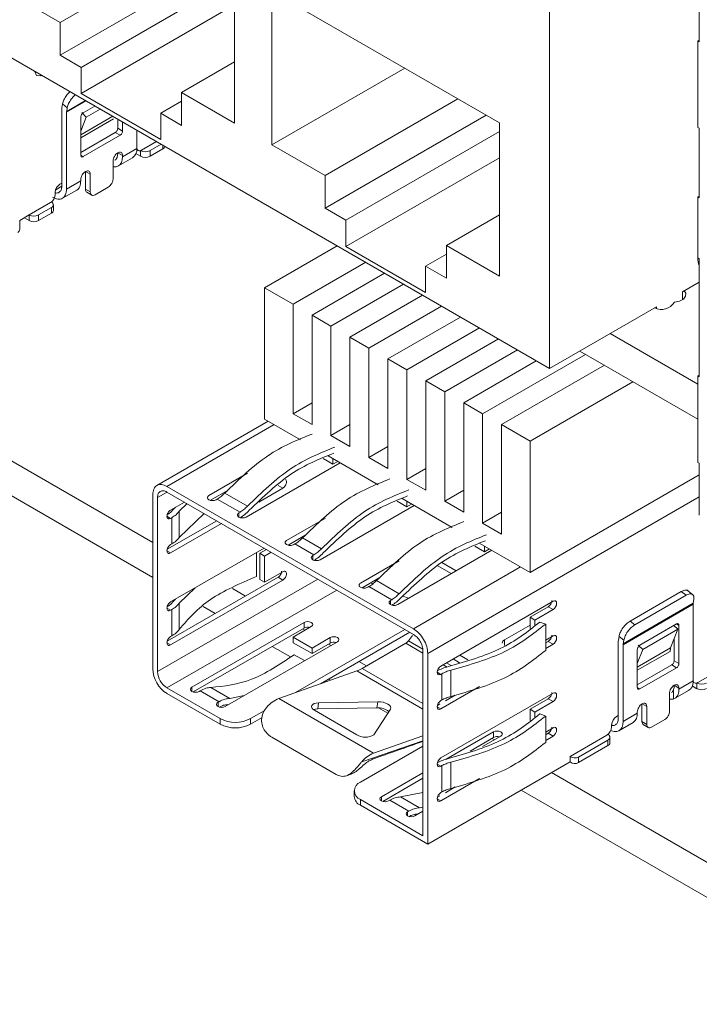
# Model space of a CAD drawing. Header units: millimetres. Extents: x -627 to -39, y 19 to 517.
# Tile 32 of 46: x -195 to -170, y 373 to 410. Entities that reach past the tile are written whole.
import ezdxf

# ---------------------------------------------------------------- set-up
doc = ezdxf.new("R2010")
doc.units = ezdxf.units.MM
doc.layers.get('0').update_dxf_attribs({"lineweight": 20})

msp = doc.modelspace()

# ---------------------------------------------------------------- linework, layer by layer
at = {"color": 7, "linetype": 'Continuous', "lineweight": 15}
for p, q in [((-217.367, 420.979), (-175.506, 396.813)), ((-175.506, 417.39), (-175.506, 396.813)), ((-188.809, 412.577), (-193.76, 409.719)), ((-187.749, 411.964), (-193.76, 408.494)), ((-187.255, 405.963), (-187.255, 411.679)), ((-187.255, 411.351), (-192.982, 408.045)), ((-169.923, 410.938), (-169.923, 408.999)), ((-195.74, 410.862), (-193.76, 409.719)), ((-177.376, 405.977), (-185.862, 410.875)), ((-185.862, 410.875), (-185.862, 405.159)), ((-187.255, 410.372), (-192.982, 407.065)), ((-193.76, 409.719), (-193.76, 408.494)), ((-169.979, 409.031), (-169.923, 409.063)), ((-169.979, 409.031), (-169.979, 405.805)), ((-169.979, 409.031), (-169.923, 408.999)), ((-193.76, 408.494), (-192.982, 408.045)), ((-192.982, 408.045), (-192.982, 407.065)), ((-187.255, 408.249), (-189.234, 407.106)), ((-180.911, 408.017), (-185.862, 405.159)), ((-194.702, 407.895), (-194.65, 407.737)), ((-194.488, 407.732), (-194.65, 407.737)), ((-194.504, 407.78), (-194.488, 407.732)), ((-194.454, 407.751), (-194.488, 407.732)), ((-192.982, 407.065), (-190.012, 405.351)), ((-189.234, 405.882), (-189.234, 407.106)), ((-189.234, 407.106), (-187.255, 405.963)), ((-193.697, 406.542), (-193.674, 406.679)), ((-193.497, 406.541), (-193.674, 406.679)), ((-193.497, 406.541), (-193.52, 406.404)), ((-192.9, 406.352), (-192.465, 406.603)), ((-189.234, 406.78), (-190.012, 406.331)), ((-178.931, 406.874), (-183.882, 404.016)), ((-193.702, 406.474), (-193.702, 403.614)), ((-193.522, 403.507), (-193.522, 406.371)), ((-192.992, 404.772), (-192.992, 406.193)), ((-192.788, 406.19), (-192.992, 405.661)), ((-192.788, 406.19), (-192.956, 406.359)), ((-192.788, 406.19), (-192.269, 406.49)), ((-190.012, 405.351), (-190.012, 406.331)), ((-190.012, 406.331), (-189.234, 405.882)), ((-177.87, 406.262), (-183.882, 402.791)), ((-191.616, 405.773), (-191.616, 406.113)), ((-191.436, 406.01), (-191.436, 405.67)), ((-177.376, 400.261), (-177.376, 405.977)), ((-169.923, 405.774), (-169.979, 405.805)), ((-192.992, 404.873), (-191.708, 405.614)), ((-191.528, 405.511), (-192.9, 404.719)), ((-191.708, 405.614), (-191.528, 405.511)), ((-191.436, 405.67), (-191.616, 405.773)), ((-190.906, 405.703), (-190.906, 405.017)), ((-177.376, 405.649), (-183.104, 402.342)), ((-169.923, 405.774), (-169.923, 403.181)), ((-190.173, 405.28), (-190.729, 404.959)), ((-190.411, 404.939), (-189.996, 405.178)), ((-185.862, 405.159), (-183.882, 404.016)), ((-191.616, 404.818), (-191.616, 404.855)), ((-191.436, 404.711), (-190.906, 405.017)), ((-191.436, 404.755), (-191.436, 404.711)), ((-190.765, 404.731), (-190.936, 404.831)), ((-190.907, 404.977), (-190.854, 404.947)), ((-190.769, 404.942), (-190.765, 404.939)), ((-190.765, 404.731), (-190.765, 404.939)), ((-189.934, 405.007), (-190.411, 404.731)), ((-190.411, 404.731), (-190.411, 404.939)), ((-191.79, 403.886), (-191.79, 404.551)), ((-191.592, 404.368), (-191.061, 404.674)), ((-177.376, 404.669), (-183.104, 401.363)), ((-192.818, 403.5), (-192.818, 404.165)), ((-192.638, 404.061), (-192.638, 403.397)), ((-183.882, 404.016), (-183.882, 402.791)), ((-193.77, 403.691), (-193.702, 403.73)), ((-193.522, 403.507), (-192.992, 403.813)), ((-192.992, 403.813), (-192.992, 403.857)), ((-193.947, 403.306), (-193.947, 403.384)), ((-193.679, 403.163), (-193.146, 403.47)), ((-192.818, 403.5), (-192.638, 403.397)), ((-192.77, 403.388), (-192.583, 403.28)), ((-192.462, 403.295), (-191.967, 403.58)), ((-169.979, 403.213), (-169.923, 403.245)), ((-194.123, 403), (-194.919, 402.541)), ((-194.088, 403.02), (-194.091, 403.022)), ((-194.015, 402.711), (-194.015, 402.918)), ((-169.979, 403.213), (-169.979, 400.938)), ((-169.979, 403.213), (-169.923, 403.181)), ((-194.919, 402.541), (-195.272, 402.337)), ((-194.919, 402.333), (-194.919, 402.541)), ((-194.565, 402.541), (-194.088, 402.816)), ((-194.088, 402.609), (-194.565, 402.333)), ((-194.565, 402.333), (-194.565, 402.541)), ((-194.088, 402.609), (-194.088, 402.816)), ((-183.882, 402.791), (-183.104, 402.342)), ((-177.376, 402.547), (-179.356, 401.404)), ((-195.272, 402.01), (-195.272, 402.337)), ((-194.919, 402.333), (-195.099, 402.437)), ((-183.104, 402.342), (-183.104, 401.363)), ((-183.428, 401.386), (-186.136, 399.823)), ((-179.356, 400.179), (-179.356, 401.404)), ((-179.356, 401.404), (-177.376, 400.261)), ((-183.104, 401.363), (-180.134, 399.648)), ((-179.356, 401.077), (-180.134, 400.628)), ((-182.367, 400.774), (-185.075, 399.211)), ((-169.979, 400.938), (-169.923, 400.906)), ((-169.923, 400.906), (-169.923, 396.506)), ((-181.66, 400.366), (-184.368, 398.802)), ((-180.134, 399.648), (-180.134, 400.628)), ((-180.134, 400.628), (-179.356, 400.179)), ((-180.953, 399.958), (-183.661, 398.394)), ((-170.552, 399.673), (-169.923, 400.036)), ((-186.136, 394.924), (-186.136, 399.823)), ((-186.136, 399.823), (-185.075, 399.211)), ((-180.246, 399.549), (-182.954, 397.986)), ((-170.552, 399.673), (-170.552, 399.376)), ((-185.075, 399.211), (-185.075, 395.128)), ((-179.539, 399.141), (-182.247, 397.578)), ((-175.506, 396.813), (-171.522, 399.113)), ((-171.522, 399.055), (-171.522, 399.113)), ((-184.368, 394.72), (-184.368, 398.802)), ((-184.368, 398.802), (-183.661, 398.394)), ((-178.832, 398.733), (-181.54, 397.17)), ((-183.661, 398.394), (-183.661, 394.311)), ((-178.124, 398.325), (-180.833, 396.761)), ((-173.25, 398.115), (-169.979, 396.227)), ((-182.954, 393.903), (-182.954, 397.986)), ((-182.954, 397.986), (-182.247, 397.578)), ((-177.417, 397.916), (-180.126, 396.353)), ((-203.014, 397.66), (-190.311, 390.327)), ((-182.247, 397.578), (-182.247, 393.495)), ((-176.71, 397.508), (-179.418, 395.945)), ((-174.382, 397.462), (-169.979, 394.92)), ((-204.145, 397.007), (-190.311, 389.02)), ((-181.54, 393.087), (-181.54, 397.17)), ((-181.54, 397.17), (-180.833, 396.761)), ((-176.003, 397.1), (-178.711, 395.537)), ((-174.172, 397.341), (-178.004, 395.128)), ((-180.833, 396.761), (-180.833, 392.679)), ((-173.465, 396.933), (-177.297, 394.72)), ((-180.126, 392.27), (-180.126, 396.353)), ((-180.126, 396.353), (-179.418, 395.945)), ((-172.404, 396.32), (-176.236, 394.108)), ((-169.979, 396.538), (-169.923, 396.57)), ((-169.979, 396.538), (-169.979, 393.312)), ((-169.979, 396.538), (-169.923, 396.506)), ((-179.418, 395.945), (-179.418, 391.862)), ((-184.368, 395.536), (-185.075, 395.128)), ((-178.711, 391.454), (-178.711, 395.537)), ((-178.711, 395.537), (-178.004, 395.128)), ((-186.003, 394.847), (-190.156, 392.45)), ((-184.803, 394.154), (-186.136, 394.924)), ((-185.075, 395.128), (-184.368, 394.72)), ((-178.004, 395.128), (-178.004, 391.046)), ((-182.954, 394.72), (-183.661, 394.311)), ((-177.297, 394.72), (-176.236, 394.108)), ((-177.297, 390.638), (-177.297, 394.72)), ((-183.661, 394.311), (-182.954, 393.903)), ((-176.236, 394.108), (-176.236, 389.209)), ((-181.54, 393.903), (-182.247, 393.495)), ((-183.59, 393.247), (-183.957, 393.458)), ((-181.904, 392.481), (-183.762, 393.553)), ((-183.762, 393.553), (-183.59, 393.454)), ((-183.59, 393.247), (-183.59, 393.454)), ((-183.411, 393.35), (-183.59, 393.247)), ((-182.247, 393.495), (-181.54, 393.087)), ((-169.923, 393.281), (-169.979, 393.312)), ((-183.322, 393.299), (-186.829, 391.274)), ((-180.126, 393.087), (-180.833, 392.679)), ((-169.923, 393.281), (-169.923, 391.341)), ((-188.215, 392.074), (-186.771, 392.908)), ((-180.833, 392.679), (-180.126, 392.27)), ((-169.923, 392.853), (-176.236, 389.209)), ((-180.585, 387.106), (-189.778, 392.413)), ((-189.778, 392.206), (-180.585, 386.899)), ((-187.495, 392.282), (-188.161, 391.898)), ((-185.457, 392.351), (-186.356, 391.832)), ((-185.637, 392.455), (-185.457, 392.351)), ((-178.711, 392.27), (-179.418, 391.862)), ((-190.311, 392.105), (-190.311, 385.614)), ((-190.131, 385.51), (-190.131, 392.002)), ((-187.904, 391.944), (-187.946, 391.919)), ((-187.055, 391.454), (-187.904, 391.944)), ((-186.778, 391.679), (-187.627, 392.169)), ((-180.833, 391.655), (-181.199, 391.866)), ((-179.146, 390.889), (-181.005, 391.961)), ((-181.005, 391.961), (-180.833, 391.862)), ((-180.833, 391.655), (-180.833, 391.862)), ((-179.418, 391.862), (-178.711, 391.454)), ((-189.643, 391.535), (-189.13, 391.832)), ((-189.461, 391.641), (-189.56, 391.545)), ((-189.324, 391.491), (-189.029, 391.774)), ((-189.324, 390.511), (-189.324, 391.491)), ((-180.564, 391.707), (-184.071, 389.682)), ((-180.653, 391.758), (-180.833, 391.655)), ((-189.769, 390.07), (-187.923, 391.135)), ((-189.601, 391.249), (-189.643, 391.225)), ((-189.601, 390.27), (-189.601, 391.249)), ((-189.324, 390.511), (-188.391, 391.405)), ((-187.055, 391.454), (-187.098, 391.429)), ((-185.316, 390.401), (-183.872, 391.234)), ((-177.297, 391.454), (-178.004, 391.046)), ((-187.743, 391.032), (-189.643, 389.935)), ((-178.004, 391.046), (-177.297, 390.638)), ((-184.596, 390.609), (-185.261, 390.225)), ((-184.021, 390.087), (-184.728, 390.495)), ((-189.601, 390.27), (-189.643, 390.245)), ((-189.643, 388.106), (-186.159, 390.117)), ((-186.316, 389.924), (-186.07, 390.066)), ((-185.005, 390.27), (-185.047, 390.246)), ((-184.297, 389.862), (-185.005, 390.27)), ((-177.665, 390.033), (-181.172, 388.009)), ((-177.933, 389.981), (-178.3, 390.192)), ((-176.236, 389.209), (-178.106, 390.288)), ((-178.106, 390.288), (-177.933, 390.188)), ((-177.933, 389.981), (-177.933, 390.188)), ((-177.754, 390.085), (-177.933, 389.981)), ((-186.443, 389.953), (-186.443, 389.051)), ((-186.316, 389.924), (-186.136, 389.82)), ((-186.316, 388.944), (-186.316, 389.924)), ((-185.891, 389.962), (-186.136, 389.82)), ((-186.136, 389.82), (-186.136, 388.84)), ((-184.297, 389.862), (-184.34, 389.837)), ((-182.558, 388.809), (-181.115, 389.642)), ((-179.174, 389.162), (-179.675, 389.451)), ((-179.531, 389.576), (-178.994, 389.266)), ((-189.769, 386.64), (-185.637, 389.026)), ((-185.457, 388.922), (-189.643, 386.505)), ((-186.316, 388.944), (-186.136, 388.84)), ((-186.136, 388.84), (-185.457, 389.232)), ((-185.637, 389.026), (-185.457, 388.922)), ((-181.838, 389.017), (-182.504, 388.633)), ((-181.122, 388.413), (-181.97, 388.903)), ((-189.324, 388.061), (-188.724, 388.636)), ((-187.334, 388.609), (-186.847, 388.327)), ((-182.247, 388.678), (-182.289, 388.654)), ((-181.398, 388.188), (-182.247, 388.678)), ((-182.1, 388.781), (-182.186, 388.816)), ((-170.149, 388.365), (-170.39, 388.553)), ((-189.461, 388.211), (-189.56, 388.116)), ((-181.398, 388.188), (-181.441, 388.164)), ((-180.767, 388.242), (-180.977, 388.327)), ((-172.502, 387.392), (-170.595, 388.493)), ((-170.418, 388.355), (-172.325, 387.254)), ((-170.595, 388.493), (-170.418, 388.355)), ((-170.126, 388.193), (-170.148, 388.056)), ((-189.601, 387.82), (-189.643, 387.796)), ((-189.601, 386.84), (-189.601, 387.82)), ((-189.324, 387.081), (-189.324, 388.061)), ((-188.433, 387.936), (-187.978, 387.674)), ((-179.564, 385.717), (-175.378, 388.133)), ((-176.236, 387.535), (-175.558, 387.927)), ((-175.378, 387.823), (-176.057, 387.431)), ((-175.378, 387.823), (-175.558, 387.927)), ((-170.151, 388.023), (-172.766, 386.513)), ((-170.148, 388.056), (-172.763, 386.546)), ((-170.151, 385.159), (-170.151, 388.023)), ((-176.057, 387.431), (-176.236, 387.535)), ((-176.236, 387.112), (-176.236, 387.535)), ((-176.057, 387.431), (-176.057, 387.233)), ((-188.851, 384.926), (-184.665, 387.343)), ((-184.665, 387.135), (-188.798, 384.75)), ((-184.396, 387.188), (-185.075, 386.796)), ((-184.979, 384.729), (-180.902, 387.082)), ((-184.724, 387.102), (-184.635, 387.05)), ((-184.665, 387.135), (-184.665, 387.343)), ((-177.191, 386.694), (-176.236, 387.245)), ((-175.871, 387.357), (-175.654, 387.28)), ((-175.654, 386.301), (-175.654, 387.28)), ((-172.502, 387.392), (-172.325, 387.254)), ((-172.144, 386.494), (-170.773, 387.285)), ((-172.034, 386.331), (-170.726, 387.087)), ((-170.994, 386.391), (-170.726, 387.087)), ((-170.726, 387.087), (-170.869, 387.23)), ((-170.861, 387.221), (-170.861, 387.235)), ((-170.681, 387.232), (-170.681, 385.811)), ((-189.601, 386.84), (-189.643, 386.816)), ((-185.075, 386.796), (-184.368, 386.388)), ((-185.075, 386.588), (-185.075, 386.796)), ((-184.368, 386.388), (-183.689, 386.78)), ((-180.723, 386.978), (-184.054, 385.056)), ((-183.689, 386.572), (-183.689, 386.78)), ((-180.62, 386.855), (-180.773, 386.654)), ((-177.191, 386.486), (-177.191, 386.694)), ((-175.654, 386.684), (-175.378, 386.843)), ((-172.94, 386.685), (-172.917, 386.821)), ((-172.74, 386.683), (-172.917, 386.821)), ((-170.861, 385.915), (-170.861, 386.737)), ((-183.421, 386.624), (-187.607, 384.208)), ((-185.855, 386.448), (-185.176, 386.056)), ((-184.368, 386.18), (-185.075, 386.588)), ((-183.689, 386.572), (-184.368, 386.18)), ((-184.368, 386.18), (-184.368, 386.388)), ((-183.748, 386.538), (-183.659, 386.487)), ((-182.494, 385.629), (-180.868, 386.568)), ((-175.654, 386.581), (-175.558, 386.637)), ((-175.378, 386.533), (-175.654, 386.373)), ((-175.378, 386.533), (-175.558, 386.637)), ((-172.946, 386.617), (-172.946, 383.756)), ((-172.766, 383.649), (-172.766, 386.513)), ((-172.74, 386.683), (-172.763, 386.546)), ((-172.236, 384.914), (-172.236, 386.335)), ((-172.034, 386.331), (-172.236, 385.809)), ((-172.034, 386.331), (-172.203, 386.5)), ((-170.994, 386.391), (-171.016, 386.263)), ((-185.032, 386.139), (-184.647, 385.917)), ((-180.232, 386.287), (-180.232, 379.387)), ((-180.052, 379.076), (-180.052, 386.183)), ((-182.617, 385.885), (-182.334, 385.722)), ((-172.236, 385.015), (-170.953, 385.756)), ((-170.773, 385.652), (-172.144, 384.861)), ((-170.953, 385.756), (-170.773, 385.652)), ((-170.681, 385.811), (-170.861, 385.915)), ((-182.696, 385.535), (-185.612, 384.505)), ((-183.748, 385.232), (-183.675, 385.189)), ((-179.564, 385.406), (-179.522, 385.431)), ((-179.522, 384.451), (-179.522, 385.431)), ((-179.189, 385.558), (-179.189, 384.578)), ((-169.428, 385.417), (-169.976, 385.1)), ((-189.778, 384.898), (-187.798, 383.755)), ((-187.432, 384.508), (-188.139, 384.916)), ((-178.12, 384.95), (-179.564, 384.116)), ((-170.861, 384.997), (-170.861, 384.96)), ((-170.151, 385.159), (-170.681, 384.853)), ((-170.681, 384.853), (-170.681, 384.897)), ((-170.011, 384.872), (-170.186, 384.973)), ((-170.016, 385.082), (-170.011, 385.08)), ((-170.011, 384.872), (-170.011, 385.08)), ((-187.798, 383.547), (-189.778, 384.69)), ((-188.54, 384.796), (-188.583, 384.771)), ((-187.833, 384.387), (-188.54, 384.796)), ((-187.432, 384.508), (-186.898, 384.617)), ((-185.612, 384.505), (-182.077, 382.464)), ((-179.564, 382.287), (-175.378, 384.704)), ((-179.395, 384.421), (-179.024, 384.636)), ((-176.236, 384.105), (-175.558, 384.497)), ((-175.378, 384.394), (-175.558, 384.497)), ((-171.035, 384.028), (-171.035, 384.693)), ((-170.892, 384.486), (-170.892, 384.808)), ((-170.844, 384.505), (-170.299, 384.82)), ((-187.833, 384.387), (-187.875, 384.363)), ((-184.156, 384.119), (-184.122, 384.343)), ((-181.948, 384.162), (-184.156, 384.119)), ((-181.914, 384.386), (-184.122, 384.343)), ((-181.948, 384.162), (-181.914, 384.386)), ((-181.894, 384.161), (-181.544, 383.959)), ((-179.691, 384.251), (-179.601, 384.302)), ((-179.522, 384.451), (-179.564, 384.427)), ((-175.378, 384.394), (-176.057, 384.002)), ((-172.062, 383.643), (-172.062, 384.307)), ((-171.882, 384.204), (-171.882, 383.539)), ((-187.798, 383.547), (-187.798, 383.755)), ((-186.666, 383.755), (-186.132, 384.063)), ((-186.231, 383.798), (-186.666, 383.547)), ((-186.666, 383.547), (-186.666, 383.755)), ((-184.277, 384.069), (-182.693, 383.154)), ((-182.067, 383.156), (-181.443, 384.114)), ((-176.057, 384.002), (-176.236, 384.105)), ((-176.236, 383.683), (-176.236, 384.105)), ((-176.057, 384.002), (-176.057, 383.803)), ((-175.871, 383.928), (-175.654, 383.851)), ((-175.654, 382.871), (-175.654, 383.851)), ((-173.016, 383.832), (-172.946, 383.872)), ((-172.766, 383.649), (-172.236, 383.956)), ((-172.236, 383.956), (-172.236, 384)), ((-175.654, 383.254), (-175.378, 383.414)), ((-173.193, 383.447), (-173.193, 383.525)), ((-172.921, 383.306), (-172.391, 383.612)), ((-172.062, 383.643), (-171.882, 383.539)), ((-172.014, 383.531), (-171.826, 383.422)), ((-171.705, 383.437), (-171.212, 383.722)), ((-183.47, 381.674), (-185.874, 383.062)), ((-182.077, 382.464), (-180.232, 383.116)), ((-179.36, 382.242), (-177.594, 383.261)), ((-177.594, 383.053), (-178.471, 382.547)), ((-177.325, 383.106), (-178.004, 382.714)), ((-177.653, 383.019), (-177.564, 382.968)), ((-177.594, 383.053), (-177.594, 383.261)), ((-175.654, 383.151), (-175.558, 383.207)), ((-175.378, 383.103), (-175.654, 382.944)), ((-175.378, 383.103), (-175.558, 383.207)), ((-173.37, 383.141), (-174.743, 382.348)), ((-173.332, 383.163), (-173.335, 383.165)), ((-173.257, 382.852), (-173.257, 383.059)), ((-180.232, 382.734), (-182.565, 381.387)), ((-174.428, 382.323), (-173.332, 382.955)), ((-173.332, 382.748), (-174.428, 382.115)), ((-173.332, 382.748), (-173.332, 382.955)), ((-174.743, 382.14), (-174.743, 382.348)), ((-174.428, 382.115), (-174.428, 382.323)), ((-174.743, 382.14), (-180.052, 379.076)), ((-179.564, 381.977), (-179.522, 382.001)), ((-179.522, 381.022), (-179.522, 382.001)), ((-179.189, 382.129), (-179.189, 381.149)), ((-183.088, 381.626), (-182.906, 381.688)), ((-181.78, 380.844), (-180.232, 381.738)), ((-175.437, 381.74), (-162.734, 374.407)), ((-180.232, 381.531), (-181.727, 380.668)), ((-178.12, 381.52), (-179.564, 380.687)), ((-179.395, 380.992), (-179.024, 381.206)), ((-182.799, 381.061), (-182.799, 380.853)), ((-181.068, 380.834), (-180.232, 381.004)), ((-180.361, 380.426), (-181.068, 380.834)), ((-179.691, 380.821), (-179.601, 380.873)), ((-179.522, 381.022), (-179.564, 380.997)), ((-176.568, 381.087), (-162.734, 373.1)), ((-182.565, 380.734), (-182.565, 380.527)), ((-182.565, 380.734), (-180.232, 379.387)), ((-180.052, 379.076), (-182.565, 380.527)), ((-181.469, 380.714), (-181.511, 380.689)), ((-180.762, 380.305), (-181.469, 380.714)), ((-180.361, 380.426), (-180.232, 380.453)), ((-180.762, 380.305), (-180.804, 380.281)), ((-180.232, 380.301), (-180.536, 380.126))]:
    msp.add_line(p, q, dxfattribs=at)
at = {"color": 8, "linetype": 'Continuous', "lineweight": 15}
for p, q in [((-192.792, 406.792), (-193.522, 406.371)), ((-192.82, 406.808), (-193.52, 406.404)), ((-191.801, 406.22), (-192.992, 405.532)), ((-191.769, 406.123), (-192.992, 405.417)), ((-189.934, 405.007), (-189.934, 405.142)), ((-192.9, 404.719), (-192.992, 404.772)), ((-191.436, 404.755), (-191.613, 404.857)), ((-192.815, 404.163), (-192.638, 404.061)), ((-193.929, 403.483), (-193.702, 403.614)), ((-185.782, 394.719), (-189.778, 392.413)), ((-189.796, 392.195), (-190.131, 392.002)), ((-169.923, 392.03), (-180.052, 386.183)), ((-189.643, 391.225), (-189.778, 391.303)), ((-187.098, 391.429), (-187.098, 391.274)), ((-189.778, 390.012), (-189.643, 389.935)), ((-184.34, 389.837), (-184.34, 389.682)), ((-180.585, 387.106), (-176.59, 389.413)), ((-184.155, 388.96), (-190.131, 385.51)), ((-183.448, 388.552), (-189.778, 384.898)), ((-181.441, 388.164), (-181.441, 388.009)), ((-189.643, 387.796), (-189.778, 387.873)), ((-170.681, 387.232), (-170.773, 387.285)), ((-189.778, 386.583), (-189.643, 386.505)), ((-180.232, 386.201), (-180.868, 386.568)), ((-180.241, 386.347), (-180.773, 386.654)), ((-170.994, 386.391), (-172.236, 385.674)), ((-178.863, 385.84), (-179.106, 385.981)), ((-178.556, 385.947), (-178.861, 386.123)), ((-171.016, 386.263), (-172.236, 385.559)), ((-180.232, 384.323), (-182.494, 385.629)), ((-179.33, 385.68), (-179.479, 385.766)), ((-179.175, 385.732), (-179.357, 385.836)), ((-180.232, 384.112), (-182.696, 385.535)), ((-179.698, 385.484), (-179.564, 385.406)), ((-188.851, 384.771), (-188.851, 384.926)), ((-172.144, 384.861), (-172.236, 384.914)), ((-170.681, 384.897), (-170.858, 384.999)), ((-187.875, 384.363), (-187.875, 384.208)), ((-179.564, 384.116), (-179.698, 384.194)), ((-172.059, 384.306), (-171.882, 384.204)), ((-180.232, 382.93), (-182.515, 382.147)), ((-179.698, 382.055), (-179.564, 381.977)), ((-181.78, 380.689), (-181.78, 380.844)), ((-179.564, 380.687), (-179.698, 380.764)), ((-180.804, 380.281), (-180.804, 380.126))]:
    msp.add_line(p, q, dxfattribs=at)
at = {"color": 7, "linetype": 'Continuous', "lineweight": 15, "flags": 128}
for points in [[(-191.436, 404.711), (-191.447, 404.598), (-191.477, 404.5), (-191.526, 404.423), (-191.592, 404.368), (-191.672, 404.338), (-191.764, 404.334), (-191.79, 404.338)], [(-170.852, 399.284), (-170.664, 399.323), (-170.517, 399.402), (-170.435, 399.507), (-170.431, 399.622), (-170.486, 399.711)], [(-175.378, 388.133), (-175.327, 388.151), (-175.283, 388.143), (-175.254, 388.109), (-175.244, 388.056), (-175.254, 387.99), (-175.283, 387.923), (-175.327, 387.865), (-175.378, 387.823)], [(-184.665, 387.343), (-184.603, 387.367), (-184.531, 387.375), (-184.458, 387.367), (-184.396, 387.343), (-184.355, 387.307), (-184.341, 387.265), (-184.355, 387.223), (-184.396, 387.188)], [(-183.689, 386.78), (-183.628, 386.803), (-183.555, 386.812), (-183.482, 386.803), (-183.421, 386.78), (-183.379, 386.744), (-183.365, 386.702), (-183.379, 386.66), (-183.421, 386.624)], [(-175.378, 386.843), (-175.327, 386.861), (-175.283, 386.853), (-175.254, 386.819), (-175.244, 386.766), (-175.254, 386.7), (-175.283, 386.633), (-175.327, 386.574), (-175.378, 386.533)], [(-179.564, 385.406), (-179.615, 385.389), (-179.659, 385.397), (-179.688, 385.431), (-179.698, 385.484), (-179.688, 385.549), (-179.659, 385.616), (-179.615, 385.675), (-179.564, 385.717)], [(-188.583, 384.771), (-188.644, 384.747), (-188.717, 384.739), (-188.79, 384.747), (-188.851, 384.771), (-188.892, 384.807), (-188.907, 384.849), (-188.892, 384.891), (-188.851, 384.926)], [(-170.151, 385.177), (-170.149, 385.164), (-170.139, 385.132), (-170.123, 385.106), (-170.101, 385.088), (-170.074, 385.078), (-170.043, 385.077), (-170.01, 385.084), (-169.976, 385.1)], [(-175.378, 384.704), (-175.327, 384.722), (-175.283, 384.713), (-175.254, 384.68), (-175.244, 384.626), (-175.254, 384.561), (-175.283, 384.494), (-175.327, 384.435), (-175.378, 384.394)], [(-187.607, 384.208), (-187.668, 384.184), (-187.741, 384.176), (-187.814, 384.184), (-187.875, 384.208), (-187.917, 384.243), (-187.931, 384.285), (-187.917, 384.327), (-187.875, 384.363)], [(-184.122, 384.343), (-184.211, 384.335), (-184.287, 384.315), (-184.344, 384.286), (-184.379, 384.248), (-184.39, 384.204), (-184.376, 384.158), (-184.337, 384.111), (-184.277, 384.069)], [(-181.914, 384.386), (-181.815, 384.381), (-181.715, 384.364), (-181.622, 384.336), (-181.542, 384.298), (-181.48, 384.254), (-181.442, 384.206), (-181.429, 384.158), (-181.443, 384.114)], [(-179.564, 384.116), (-179.615, 384.098), (-179.659, 384.107), (-179.688, 384.14), (-179.698, 384.194), (-179.688, 384.259), (-179.659, 384.326), (-179.615, 384.385), (-179.564, 384.427)], [(-184.156, 384.119), (-184.245, 384.111), (-184.316, 384.094)], [(-175.378, 383.414), (-175.327, 383.432), (-175.283, 383.423), (-175.254, 383.39), (-175.244, 383.336), (-175.254, 383.271), (-175.283, 383.204), (-175.327, 383.145), (-175.378, 383.103)], [(-172.766, 383.649), (-172.776, 383.536), (-172.806, 383.438), (-172.855, 383.361), (-172.921, 383.306), (-173.002, 383.276), (-173.093, 383.273), (-173.193, 383.295), (-173.226, 383.308)], [(-177.594, 383.261), (-177.532, 383.285), (-177.46, 383.293), (-177.387, 383.285), (-177.325, 383.261), (-177.284, 383.225), (-177.27, 383.183), (-177.284, 383.141), (-177.325, 383.106)], [(-179.564, 381.977), (-179.615, 381.959), (-179.659, 381.968), (-179.688, 382.001), (-179.698, 382.055), (-179.688, 382.12), (-179.659, 382.187), (-179.615, 382.246), (-179.564, 382.287)], [(-181.511, 380.689), (-181.573, 380.665), (-181.646, 380.657), (-181.718, 380.665), (-181.78, 380.689), (-181.821, 380.725), (-181.836, 380.767), (-181.821, 380.809), (-181.78, 380.844)], [(-179.564, 380.687), (-179.615, 380.669), (-179.659, 380.677), (-179.688, 380.711), (-179.698, 380.764), (-179.688, 380.83), (-179.659, 380.897), (-179.615, 380.956), (-179.564, 380.997)], [(-180.536, 380.126), (-180.597, 380.102), (-180.67, 380.094), (-180.743, 380.102), (-180.804, 380.126), (-180.846, 380.161), (-180.86, 380.203), (-180.846, 380.245), (-180.804, 380.281)]]:
    msp.add_lwpolyline(points, dxfattribs=at)
at = {"color": 7, "linetype": 'Continuous', "lineweight": 15}
for centre, radius, start, end in [((-193.291, 406.476), 0.411, 170.7259, 180.2141), ((-193.32, 406.371), 0.202, 170.7259, 180.2141), ((-190.798, 405.044), 0.109, 170.786, 309.2033), ((-189.988, 405.124), 0.129, 294.8378, 349.1583), ((-191.274, 404.977), 0.37, 305.0133, 6.2988), ((-190.588, 405.28), 0.384, 242.6097, 297.3903), ((-190.588, 405.073), 0.384, 242.6097, 297.3903), ((-193.563, 403.367), 0.384, 122.6055, 177.3945), ((-194.33, 403.324), 0.384, 302.6055, 357.3945), ((-194.127, 402.918), 0.109, 290.7834, 69.2166), ((-194.742, 402.882), 0.384, 242.6097, 297.3903), ((-194.14, 402.723), 0.126, 294.3747, 354.3052), ((-194.742, 402.674), 0.384, 242.6097, 297.3903), ((-195.426, 402.017), 0.154, 302.6055, 357.3945), ((-169.319, 400.919), 0.659, 178.2921, 203.6648), ((-171.342, 399.602), 0.585, 244.835, 327.0486), ((-169.949, 388.023), 0.202, 170.7259, 180.2141), ((-184.53, 386.868), 0.3, 74.5224, 116.924), ((-177.129, 386.556), 0.151, 114.3747, 174.3052), ((-183.554, 386.305), 0.3, 74.5224, 116.924), ((-181.04, 386.851), 0.331, 301.2383, 323.4824), ((-172.534, 386.618), 0.411, 170.7259, 180.2141), ((-172.564, 386.514), 0.202, 170.7259, 180.2141), ((-189.153, 385.666), 1.159, 182.6055, 237.3945), ((-183.107, 386.679), 1.216, 289.7389, 300.2587), ((-189.363, 385.545), 0.768, 182.6055, 237.3945), ((-169.834, 385.421), 0.384, 242.6097, 297.3903), ((-169.834, 385.214), 0.384, 242.6097, 297.3903), ((-185.202, 383.477), 1.107, 111.7418, 140.0122), ((-171.056, 384.889), 0.183, 300.5762, 333.7665), ((-181.901, 383.545), 0.619, 50.1253, 94.4194), ((-170.976, 384.795), 0.319, 259.3067, 285.1633), ((-187.232, 384.846), 1.23, 242.6097, 297.3903), ((-172.809, 383.508), 0.384, 122.6055, 177.3945), ((-172.603, 383.915), 0.37, 305.0133, 6.2988), ((-187.232, 384.639), 1.23, 242.6097, 297.3903), ((-173.577, 383.464), 0.384, 302.6055, 357.3945), ((-182.382, 383.628), 0.567, 236.6457, 303.7264), ((-177.458, 382.786), 0.3, 74.5224, 116.924), ((-173.371, 383.059), 0.111, 290.7834, 69.2166), ((-173.384, 382.864), 0.128, 294.3747, 354.3052), ((-181.667, 381.436), 1.107, 111.7418, 140.0122), ((-174.566, 382.576), 0.289, 232.2, 298.7195), ((-174.566, 382.369), 0.289, 232.2, 298.7195), ((-182.441, 381.061), 0.349, 110.7834, 249.2166), ((-182.399, 380.893), 0.402, 185.6948, 245.6253)]:
    msp.add_arc(centre, radius, start, end, dxfattribs=at)
msp.add_ellipse((-178.349, 384.096), major_axis=(64.085, 22.632), ratio=0.007303, start_param=4.651051, end_param=4.680427, dxfattribs=at)
for points, knots in [([(-193.674, 406.679), (-193.66, 406.73), (-193.633, 406.832), (-193.532, 407.003), (-193.444, 407.096), (-193.399, 407.143)], [0, 0, 0, 0, 0.3339605, 0.6679209, 1, 1, 1, 1]), ([(-193.196, 407.025), (-193.204, 407.019), (-193.26, 406.978), (-193.354, 406.861), (-193.457, 406.695), (-193.483, 406.592), (-193.497, 406.541)], [0, 0, 0, 0, 0.058427, 0.372285, 0.686142, 1, 1, 1, 1]), ([(-191.616, 404.818), (-191.622, 404.769), (-191.634, 404.672), (-191.681, 404.597), (-191.72, 404.589), (-191.72, 404.589)], [0, 0, 0, 0, 0.499949, 0.999898, 1, 1, 1, 1]), ([(-193.94, 403.369), (-193.933, 403.367), (-193.881, 403.348), (-193.8, 403.378), (-193.718, 403.462), (-193.707, 403.563), (-193.702, 403.614)], [0, 0, 0, 0, 0.045421, 0.363614, 0.681807, 1, 1, 1, 1]), ([(-193.147, 403.47), (-193.147, 403.47), (-193.09, 403.481), (-193.019, 403.594), (-193.001, 403.74), (-192.992, 403.813)], [0, 0, 0, 0, 0.000102, 0.500051, 1, 1, 1, 1]), ([(-192.766, 403.386), (-192.766, 403.386), (-192.785, 403.39), (-192.809, 403.427), (-192.815, 403.476), (-192.818, 403.5)], [0, 0, 0, 0, 0.0001021, 0.5000511, 1, 1, 1, 1]), ([(-185.362, 392.671), (-185.362, 392.671), (-185.348, 392.668), (-185.33, 392.64), (-185.325, 392.603), (-185.323, 392.584)], [0, 0, 0, 0, 0.000102, 0.500051, 1, 1, 1, 1]), ([(-170.352, 388.517), (-170.355, 388.521), (-170.376, 388.552), (-170.461, 388.554), (-170.55, 388.514), (-170.595, 388.493)], [0, 0, 0, 0, 0.084754, 0.542377, 1, 1, 1, 1]), ([(-186.05, 384.188), (-186.102, 384.12), (-186.207, 383.982), (-186.265, 383.728), (-186.229, 383.487), (-186.123, 383.279), (-185.994, 383.139), (-185.905, 383.081), (-185.874, 383.062)], [0, 0, 0, 0, 0.191762, 0.384649, 0.55483, 0.722064, 0.904674, 1, 1, 1, 1]), ([(-173.186, 383.513), (-173.179, 383.51), (-173.126, 383.49), (-173.044, 383.521), (-172.961, 383.604), (-172.951, 383.706), (-172.946, 383.756)], [0, 0, 0, 0, 0.052461, 0.3683073, 0.6841537, 1, 1, 1, 1]), ([(-172.01, 383.528), (-172.01, 383.528), (-172.029, 383.532), (-172.053, 383.57), (-172.059, 383.618), (-172.062, 383.643)], [0, 0, 0, 0, 0.0001021, 0.5000511, 1, 1, 1, 1]), ([(-183.47, 381.674), (-183.406, 381.645), (-183.277, 381.587), (-183.085, 381.612), (-182.904, 381.72), (-182.739, 381.885), (-182.612, 382.035), (-182.539, 382.119), (-182.515, 382.147)], [0, 0, 0, 0, 0.194571, 0.389276, 0.578698, 0.75025, 0.916094, 1, 1, 1, 1]), ([(-182.112, 382.241), (-182.171, 382.214), (-182.288, 382.16), (-182.468, 382.006), (-182.642, 381.849), (-182.789, 381.735), (-182.874, 381.705), (-182.908, 381.693)], [0, 0, 0, 0, 0.229014, 0.458323, 0.677599, 0.871235, 1, 1, 1, 1])]:
    msp.add_open_spline(points, degree=3, knots=knots, dxfattribs=at)
for points in [[(-192.992, 406.193), (-192.991, 406.207), (-192.988, 406.237), (-192.967, 406.284), (-192.936, 406.326), (-192.912, 406.343), (-192.9, 406.352)], [(-191.708, 405.614), (-191.696, 405.623), (-191.672, 405.64), (-191.641, 405.682), (-191.62, 405.729), (-191.617, 405.759), (-191.616, 405.773)], [(-191.436, 405.67), (-191.438, 405.655), (-191.441, 405.626), (-191.462, 405.578), (-191.492, 405.536), (-191.516, 405.519), (-191.528, 405.511)], [(-192.9, 404.719), (-192.912, 404.713), (-192.936, 404.703), (-192.967, 404.71), (-192.988, 404.732), (-192.991, 404.759), (-192.992, 404.772)], [(-191.436, 404.755), (-191.439, 404.78), (-191.444, 404.831), (-191.485, 404.875), (-191.544, 404.887), (-191.613, 404.863), (-191.683, 404.807), (-191.741, 404.727), (-191.782, 404.636), (-191.787, 404.579), (-191.79, 404.551)], [(-192.638, 404.061), (-192.641, 404.086), (-192.646, 404.137), (-192.687, 404.181), (-192.746, 404.193), (-192.815, 404.169), (-192.885, 404.113), (-192.943, 404.034), (-192.984, 403.942), (-192.989, 403.885), (-192.992, 403.857)], [(-191.967, 403.58), (-191.944, 403.597), (-191.897, 403.63), (-191.839, 403.711), (-191.798, 403.802), (-191.793, 403.858), (-191.79, 403.886)], [(-193.522, 403.507), (-193.53, 403.431), (-193.546, 403.28), (-193.669, 403.148), (-193.844, 403.108), (-193.983, 403.17), (-194.053, 403.201)], [(-192.638, 403.397), (-192.636, 403.371), (-192.63, 403.321), (-192.59, 403.277), (-192.531, 403.264), (-192.485, 403.284), (-192.462, 403.295)], [(-187.627, 392.169), (-187.095, 392.68), (-186.031, 393.701), (-184.922, 394.146), (-184.368, 394.368)], [(-186.778, 391.679), (-186.246, 392.19), (-185.182, 393.212), (-184.074, 393.656), (-183.52, 393.878)], [(-183.561, 393.652), (-184.096, 393.438), (-185.167, 393.009), (-186.194, 392.022), (-186.708, 391.528)], [(-185.323, 392.584), (-185.325, 392.563), (-185.329, 392.52), (-185.36, 392.45), (-185.404, 392.389), (-185.439, 392.364), (-185.457, 392.351)], [(-184.728, 390.495), (-184.196, 391.006), (-183.132, 392.028), (-182.023, 392.472), (-181.469, 392.694)], [(-190.311, 392.105), (-190.303, 392.181), (-190.287, 392.333), (-190.163, 392.466), (-189.987, 392.506), (-189.847, 392.444), (-189.778, 392.413)], [(-189.778, 392.206), (-189.824, 392.226), (-189.917, 392.268), (-190.033, 392.241), (-190.115, 392.153), (-190.126, 392.052), (-190.131, 392.002)], [(-184.021, 390.087), (-183.489, 390.598), (-182.424, 391.62), (-181.316, 392.064), (-180.762, 392.286)], [(-188.215, 391.919), (-188.23, 391.931), (-188.262, 391.953), (-188.275, 391.997), (-188.262, 392.04), (-188.23, 392.063), (-188.215, 392.074)], [(-187.946, 391.919), (-187.966, 391.91), (-188.005, 391.892), (-188.08, 391.885), (-188.156, 391.892), (-188.195, 391.91), (-188.215, 391.919)], [(-187.904, 391.944), (-187.856, 391.974), (-187.761, 392.034), (-187.672, 392.124), (-187.627, 392.169)], [(-180.803, 392.06), (-181.339, 391.846), (-182.409, 391.417), (-183.437, 390.43), (-183.95, 389.936)], [(-189.78, 391.353), (-189.735, 391.382), (-189.645, 391.44), (-189.588, 391.51), (-189.56, 391.545)], [(-189.778, 391.303), (-189.775, 391.324), (-189.771, 391.367), (-189.74, 391.436), (-189.696, 391.498), (-189.661, 391.523), (-189.643, 391.535)], [(-189.601, 391.249), (-189.544, 391.286), (-189.431, 391.358), (-189.36, 391.446), (-189.324, 391.491)], [(-186.778, 391.679), (-186.823, 391.634), (-186.913, 391.545), (-187.008, 391.484), (-187.055, 391.454)], [(-187.055, 391.246), (-186.996, 391.284), (-186.876, 391.36), (-186.764, 391.472), (-186.708, 391.528)], [(-189.643, 391.225), (-189.661, 391.217), (-189.696, 391.201), (-189.74, 391.212), (-189.771, 391.245), (-189.775, 391.283), (-189.778, 391.303)], [(-187.098, 391.274), (-187.113, 391.286), (-187.144, 391.308), (-187.158, 391.352), (-187.144, 391.395), (-187.113, 391.418), (-187.098, 391.429)], [(-186.829, 391.274), (-186.849, 391.265), (-186.888, 391.247), (-186.963, 391.24), (-187.039, 391.247), (-187.078, 391.265), (-187.098, 391.274)], [(-181.97, 388.903), (-181.438, 389.414), (-180.374, 390.436), (-179.265, 390.88), (-178.711, 391.102)], [(-189.324, 390.511), (-189.36, 390.467), (-189.431, 390.378), (-189.544, 390.306), (-189.601, 390.27)], [(-185.316, 390.246), (-185.331, 390.257), (-185.362, 390.28), (-185.376, 390.323), (-185.362, 390.367), (-185.331, 390.389), (-185.316, 390.401)], [(-185.005, 390.27), (-184.957, 390.3), (-184.862, 390.361), (-184.773, 390.45), (-184.728, 390.495)], [(-181.122, 388.413), (-180.589, 388.924), (-179.525, 389.946), (-178.417, 390.39), (-177.863, 390.612)], [(-177.904, 390.387), (-178.439, 390.172), (-179.51, 389.743), (-180.537, 388.756), (-181.051, 388.263)], [(-189.778, 390.012), (-189.775, 390.034), (-189.771, 390.077), (-189.74, 390.146), (-189.696, 390.208), (-189.661, 390.233), (-189.643, 390.245)], [(-189.643, 389.935), (-189.661, 389.927), (-189.696, 389.911), (-189.74, 389.922), (-189.771, 389.955), (-189.775, 389.993), (-189.778, 390.012)], [(-185.047, 390.246), (-185.067, 390.237), (-185.106, 390.219), (-185.181, 390.211), (-185.257, 390.219), (-185.296, 390.237), (-185.316, 390.246)], [(-184.021, 390.087), (-184.065, 390.042), (-184.155, 389.953), (-184.25, 389.892), (-184.297, 389.862)], [(-184.34, 389.682), (-184.355, 389.694), (-184.387, 389.716), (-184.4, 389.76), (-184.387, 389.803), (-184.355, 389.826), (-184.34, 389.837)], [(-184.071, 389.682), (-184.091, 389.673), (-184.13, 389.655), (-184.206, 389.648), (-184.281, 389.655), (-184.32, 389.673), (-184.34, 389.682)], [(-184.297, 389.654), (-184.238, 389.692), (-184.119, 389.768), (-184.006, 389.88), (-183.95, 389.936)], [(-189.324, 387.081), (-188.981, 387.476), (-188.294, 388.266), (-187.06, 388.79), (-186.443, 389.051)], [(-185.637, 389.026), (-185.619, 389.038), (-185.584, 389.063), (-185.539, 389.125), (-185.508, 389.194), (-185.504, 389.237), (-185.502, 389.258)], [(-185.457, 389.232), (-185.439, 389.24), (-185.404, 389.256), (-185.36, 389.245), (-185.329, 389.212), (-185.325, 389.174), (-185.323, 389.155)], [(-185.323, 389.155), (-185.325, 389.133), (-185.329, 389.09), (-185.36, 389.021), (-185.404, 388.959), (-185.439, 388.934), (-185.457, 388.922)], [(-182.247, 388.678), (-182.199, 388.708), (-182.104, 388.769), (-182.015, 388.858), (-181.97, 388.903)], [(-182.558, 388.654), (-182.574, 388.665), (-182.605, 388.688), (-182.618, 388.731), (-182.605, 388.775), (-182.574, 388.797), (-182.558, 388.809)], [(-182.289, 388.654), (-182.309, 388.645), (-182.348, 388.627), (-182.424, 388.619), (-182.499, 388.627), (-182.538, 388.645), (-182.558, 388.654)], [(-181.441, 388.009), (-181.456, 388.02), (-181.487, 388.043), (-181.501, 388.086), (-181.487, 388.13), (-181.456, 388.152), (-181.441, 388.164)], [(-181.122, 388.413), (-181.166, 388.368), (-181.256, 388.279), (-181.351, 388.218), (-181.398, 388.188)], [(-181.398, 387.981), (-181.339, 388.019), (-181.219, 388.095), (-181.107, 388.207), (-181.051, 388.263)], [(-170.126, 388.193), (-170.123, 388.238), (-170.117, 388.328), (-170.179, 388.402), (-170.281, 388.419), (-170.372, 388.377), (-170.418, 388.355)], [(-189.78, 387.924), (-189.735, 387.953), (-189.645, 388.01), (-189.588, 388.081), (-189.56, 388.116)], [(-189.778, 387.873), (-189.775, 387.895), (-189.771, 387.938), (-189.74, 388.007), (-189.696, 388.068), (-189.661, 388.093), (-189.643, 388.106)], [(-189.643, 387.796), (-189.661, 387.788), (-189.696, 387.772), (-189.74, 387.782), (-189.771, 387.816), (-189.775, 387.854), (-189.778, 387.873)], [(-189.601, 387.82), (-189.544, 387.856), (-189.431, 387.929), (-189.36, 388.017), (-189.324, 388.061)], [(-181.172, 388.009), (-181.192, 388), (-181.231, 387.982), (-181.306, 387.974), (-181.382, 387.982), (-181.421, 388), (-181.441, 388.009)], [(-175.558, 387.927), (-175.54, 387.939), (-175.505, 387.964), (-175.46, 388.026), (-175.429, 388.095), (-175.425, 388.138), (-175.423, 388.159)], [(-189.324, 387.081), (-189.36, 387.037), (-189.431, 386.949), (-189.544, 386.876), (-189.601, 386.84)], [(-180.585, 387.106), (-180.515, 387.057), (-180.376, 386.958), (-180.199, 386.714), (-180.076, 386.439), (-180.06, 386.268), (-180.052, 386.183)], [(-179.283, 385.694), (-178.599, 385.892), (-177.231, 386.289), (-176.324, 387.001), (-175.871, 387.357)], [(-175.654, 387.28), (-176.124, 386.912), (-177.063, 386.174), (-178.48, 385.763), (-179.189, 385.558)], [(-172.917, 386.821), (-172.904, 386.872), (-172.877, 386.975), (-172.775, 387.143), (-172.644, 387.295), (-172.55, 387.36), (-172.502, 387.392)], [(-172.325, 387.254), (-172.373, 387.222), (-172.467, 387.157), (-172.598, 387.005), (-172.7, 386.837), (-172.727, 386.734), (-172.74, 386.683)], [(-170.773, 387.285), (-170.761, 387.291), (-170.737, 387.301), (-170.707, 387.294), (-170.686, 387.272), (-170.683, 387.245), (-170.681, 387.232)], [(-189.778, 386.583), (-189.775, 386.604), (-189.771, 386.647), (-189.74, 386.717), (-189.696, 386.778), (-189.661, 386.803), (-189.643, 386.816)], [(-180.232, 386.287), (-180.237, 386.343), (-180.248, 386.456), (-180.329, 386.639), (-180.446, 386.8), (-180.539, 386.866), (-180.585, 386.899)], [(-175.558, 386.637), (-175.54, 386.649), (-175.505, 386.674), (-175.46, 386.736), (-175.429, 386.805), (-175.425, 386.848), (-175.423, 386.869)], [(-189.643, 386.505), (-189.661, 386.498), (-189.696, 386.482), (-189.74, 386.492), (-189.771, 386.525), (-189.775, 386.564), (-189.778, 386.583)], [(-172.236, 386.335), (-172.234, 386.35), (-172.231, 386.379), (-172.21, 386.426), (-172.18, 386.469), (-172.156, 386.486), (-172.144, 386.494)], [(-188.139, 384.916), (-187.641, 384.968), (-186.644, 385.072), (-185.569, 385.783), (-185.032, 386.139)], [(-175.654, 386.301), (-176.124, 385.932), (-177.063, 385.194), (-178.48, 384.784), (-179.189, 384.578)], [(-179.283, 385.694), (-179.36, 385.674), (-179.513, 385.633), (-179.639, 385.567), (-179.701, 385.535)], [(-170.953, 385.756), (-170.941, 385.764), (-170.917, 385.782), (-170.886, 385.824), (-170.865, 385.871), (-170.862, 385.9), (-170.861, 385.915)], [(-170.681, 385.811), (-170.683, 385.797), (-170.686, 385.767), (-170.707, 385.72), (-170.737, 385.678), (-170.761, 385.661), (-170.773, 385.652)], [(-179.522, 385.431), (-179.472, 385.457), (-179.372, 385.509), (-179.25, 385.542), (-179.189, 385.558)], [(-188.54, 384.796), (-188.47, 384.831), (-188.331, 384.902), (-188.203, 384.912), (-188.139, 384.916)], [(-172.144, 384.861), (-172.156, 384.856), (-172.18, 384.845), (-172.21, 384.852), (-172.231, 384.875), (-172.234, 384.901), (-172.236, 384.914)], [(-171.035, 384.693), (-171.032, 384.721), (-171.027, 384.778), (-170.986, 384.869), (-170.928, 384.948), (-170.858, 385.004), (-170.789, 385.029), (-170.73, 385.017), (-170.689, 384.972), (-170.684, 384.922), (-170.681, 384.897)], [(-170.894, 384.808), (-170.884, 384.83), (-170.865, 384.874), (-170.862, 384.931), (-170.861, 384.96)], [(-170.151, 385.159), (-170.154, 385.113), (-170.159, 385.022), (-170.203, 384.913), (-170.27, 384.83), (-170.332, 384.804), (-170.363, 384.792)], [(-187.432, 384.508), (-187.496, 384.503), (-187.624, 384.494), (-187.763, 384.423), (-187.833, 384.387)], [(-179.522, 384.451), (-179.472, 384.477), (-179.372, 384.529), (-179.25, 384.562), (-179.189, 384.578)], [(-175.558, 384.497), (-175.54, 384.51), (-175.505, 384.535), (-175.46, 384.596), (-175.429, 384.665), (-175.425, 384.708), (-175.423, 384.73)], [(-170.681, 384.853), (-170.684, 384.807), (-170.69, 384.716), (-170.734, 384.607), (-170.8, 384.524), (-170.862, 384.498), (-170.894, 384.485)], [(-187.833, 384.18), (-187.777, 384.208), (-187.666, 384.265), (-187.564, 384.272), (-187.513, 384.276)], [(-171.882, 384.204), (-171.885, 384.229), (-171.89, 384.279), (-171.931, 384.324), (-171.989, 384.335), (-172.059, 384.311), (-172.128, 384.255), (-172.187, 384.176), (-172.228, 384.084), (-172.233, 384.028), (-172.236, 384)], [(-179.283, 382.265), (-178.599, 382.463), (-177.231, 382.859), (-176.324, 383.572), (-175.871, 383.928)], [(-175.654, 383.851), (-176.124, 383.482), (-177.063, 382.745), (-178.48, 382.334), (-179.189, 382.129)], [(-171.212, 383.722), (-171.189, 383.738), (-171.142, 383.771), (-171.084, 383.852), (-171.043, 383.943), (-171.038, 384), (-171.035, 384.028)], [(-175.558, 383.207), (-175.54, 383.22), (-175.505, 383.245), (-175.46, 383.306), (-175.429, 383.375), (-175.425, 383.418), (-175.423, 383.44)], [(-171.882, 383.539), (-171.879, 383.514), (-171.874, 383.464), (-171.833, 383.42), (-171.775, 383.406), (-171.728, 383.427), (-171.705, 383.437)], [(-175.654, 382.871), (-176.124, 382.502), (-177.063, 381.765), (-178.48, 381.354), (-179.189, 381.149)], [(-179.283, 382.265), (-179.36, 382.244), (-179.513, 382.203), (-179.639, 382.138), (-179.701, 382.105)], [(-179.522, 382.001), (-179.472, 382.028), (-179.372, 382.08), (-179.25, 382.112), (-179.189, 382.129)], [(-181.469, 380.714), (-181.399, 380.749), (-181.26, 380.82), (-181.132, 380.83), (-181.068, 380.834)], [(-179.522, 381.022), (-179.472, 381.048), (-179.372, 381.1), (-179.25, 381.132), (-179.189, 381.149)], [(-180.361, 380.426), (-180.425, 380.421), (-180.553, 380.412), (-180.692, 380.341), (-180.762, 380.305)], [(-180.762, 380.098), (-180.706, 380.126), (-180.595, 380.183), (-180.493, 380.19), (-180.442, 380.194)]]:
    msp.add_open_spline(points, degree=3, dxfattribs=at)

doc.saveas('drawing.dxf')
